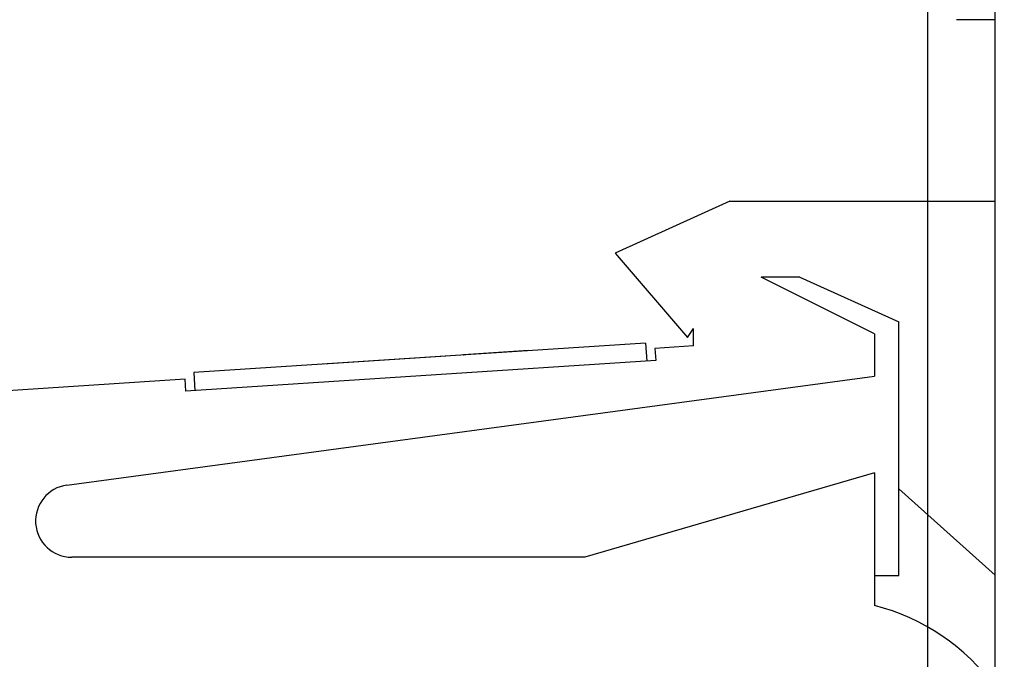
# Model space of a CAD drawing. Header units: inches. Extents: x 0.2 to 16.8, y 0.2 to 10.8.
# Tile 20 of 42: x 9.4 to 10.2, y 4.1 to 4.6. Entities that reach past the tile are written whole.
import ezdxf

# ---------------------------------------------------------------- set-up
doc = ezdxf.new("R2010")
doc.units = ezdxf.units.IN
doc.header["$LTSCALE"] = 0.935
doc.header["$MEASUREMENT"] = 0
doc.layers.get('0').update_dxf_attribs({"linetype": 'CONTINUOUS'})
doc.layers.add('DIMENSIONS', color=7, linetype='CONTINUOUS')
doc.styles.get("Standard").update_dxf_attribs({"font": 'txt', "width": 0.8})
doc.dimstyles.new('DIMSTYLE_1', dxfattribs={"dimtxt": 0.125, "dimasz": 0.18, "dimexe": 0.125, "dimexo": 0.0625, "dimgap": 0.03125, "dimtad": 0, "dimtih": 1, "dimtoh": 1, "dimzin": 4, "dimdsep": 46, "dimtxsty": 'STANDARD', "dimblk": '_FILLED', "dimblk1": '_FILLED', "dimblk2": '_FILLED', "dimcen": 0.09, "dimadec": 0, "dimazin": 0, "dimtp": 0.01, "dimtm": 0.01, "dimtfac": 1, "dimtofl": 0, "dimtmove": 0, "dimatfit": 3, "dimldrblk": '_FILLED', "dimfxl": 1, "dimtolj": 1, "dimtzin": 4, "dimarcsym": 0})

# ---------------------------------------------------------------- blocks, each defined once
blk = doc.blocks.new('*D17')
at = {"layer": 'DIMENSIONS', "color": 2, "linetype": 'CONTINUOUS'}
blk.add_line((10.11753, 5.20894), (10.11753, 3.01794), dxfattribs=at)
at = {"layer": 'DIMENSIONS', "color": 2, "linetype": 'CONTINUOUS', "insert": (10.05503, 2.95544), "char_height": 0.125, "width": 1.225, "attachment_point": 3, "rotation": 90, "line_spacing_factor": 0.9}
blk.add_mtext('7X .17{\\Ftxt.shx;\\W1.000000;\\H0.125000; }[4.3]', dxfattribs=at)
blk = doc.blocks.new('_FILLED')
at = {"color": 0, "linetype": 'BYBLOCK'}
blk.add_solid([(0, 0), (-1, 0.1736), (-1, -0.1736)], dxfattribs=at)

msp = doc.modelspace()

# ---------------------------------------------------------------- linework, layer by layer
at = {"color": 7, "linetype": 'CONTINUOUS'}
for p, q in [((10.17363, 3.53844), (10.17363, 8.58335)), ((9.95363, 4.45744), (9.85863, 4.41444)), ((9.95363, 4.45744), (10.17363, 4.45744)), ((9.85863, 4.41444), (9.91863, 4.34444)), ((10.0118, 4.39444), (9.97963, 4.39444)), ((10.07363, 4.34744), (9.97963, 4.39444)), ((10.0118, 4.39444), (10.09363, 4.35744)), ((10.09363, 4.14744), (10.09363, 4.35744)), ((9.91863, 4.34444), (9.92363, 4.35198)), ((9.92363, 4.33744), (9.92363, 4.35198)), ((9.88389, 4.33985), (9.50969, 4.31534)), ((9.88389, 4.33985), (9.88487, 4.32488)), ((10.07363, 4.34744), (10.07363, 4.31244)), ((9.78686, 4.33369), (9.73325, 4.33018)), ((9.78686, 4.33369), (9.78687, 4.3335)), ((9.92363, 4.33744), (9.8917, 4.33535)), ((9.8917, 4.33535), (9.89235, 4.32537)), ((9.89235, 4.32537), (9.50318, 4.29989)), ((9.6168, 4.32256), (9.7185, 4.32922)), ((9.7185, 4.32922), (9.71851, 4.32902)), ((9.73322, 4.33018), (9.73324, 4.32998)), ((9.73325, 4.33018), (9.73327, 4.32998)), ((9.50969, 4.31534), (9.51067, 4.30038)), ((9.6168, 4.32256), (9.61681, 4.32236)), ((9.50253, 4.30986), (9.01719, 4.27808)), ((9.40462, 4.22217), (10.07363, 4.31244)), ((9.50318, 4.29989), (9.50253, 4.30986)), ((10.07363, 4.23244), (9.83363, 4.16244)), ((10.07363, 4.23244), (10.07363, 4.12244)), ((10.09363, 4.21906), (10.17363, 4.14754)), ((9.83363, 4.16244), (9.40863, 4.16244)), ((10.07363, 4.14744), (10.09363, 4.14744))]:
    msp.add_line(p, q, dxfattribs=at)
at = {"color": 6, "linetype": 'CONTINUOUS'}
msp.add_line((10.17363, 4.60768), (10.14149, 4.60768), dxfattribs=at)
at = {"color": 7, "linetype": 'CONTINUOUS'}
for centre, radius, start, end in [((9.40863, 4.19244), 0.03, 97.68448, 270), ((10.02863, 3.94816), 0.18, 36.33234, 75.52249)]:
    msp.add_arc(centre, radius, start, end, dxfattribs=at)

# ---------------------------------------------------------------- dimensions: what is measured, and where the dimension line sits
at = {"layer": 'DIMENSIONS', "color": 2, "linetype": 'CONTINUOUS'}
dim = msp.add_ordinate_dim(feature_location=(10.11753, 5.20894), offset=(0, -2.191), dtype=1, origin=(10.28863, 5.27144), text='7X <>', dimstyle='DIMSTYLE_1', dxfattribs=at)
dim.commit()
dim.dimension.update_dxf_attribs({"geometry": '*D17', "text_midpoint": (10.11753, 2.34294)})

doc.saveas('drawing.dxf')
